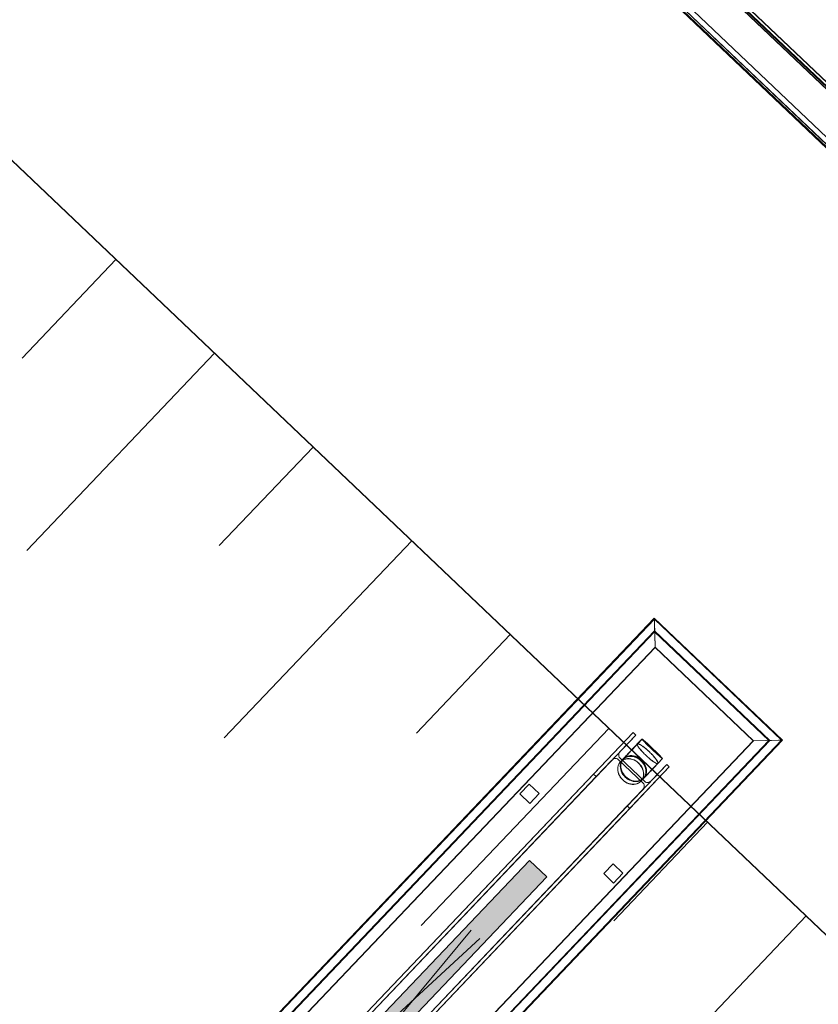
# Model space of a CAD drawing. Header units: metres. Extents: x 32343132.4 to 32343183.8, y 5699224 to 5699274.6.
# Tile 14 of 64: x 32343144.8 to 32343148.3, y 5699254.6 to 5699259. Entities that reach past the tile are written whole.
import ezdxf

# ---------------------------------------------------------------- set-up
doc = ezdxf.new("R2010")
doc.units = ezdxf.units.M
for name, color, linetype, lineweight in [('0-1', 7, 'Continuous', 5), ('A-DETL-GENF', 7, 'Continuous', 18), ('A-DETL-GENF-2', 7, 'Continuous', 50), ('E-LITE-EQPM', 7, 'Continuous', 50)]:
    doc.layers.add(name, color=color, linetype=linetype, lineweight=lineweight)
for name, color, linetype, lineweight, true_color in [('A-DETL-1', 254, 'Continuous', 18, 0xbebebe), ('A-DETL-GENF-3', 2, 'Continuous', 50, 0xffff00), ('A-FLOR-HRAL-1', 7, 'Continuous', 5, 0xcccccc), ('A-GENM-1', 7, 'Continuous', 5, 0xcccccc), ('A-MASS-1', 7, 'Continuous', 5, 0xcccccc), ('S-COLS-2', 7, 'Continuous', 5, 0xcccccc)]:
    doc.layers.add(name, color=color, linetype=linetype, lineweight=lineweight, true_color=true_color)

# ---------------------------------------------------------------- blocks, each defined once
blk = doc.blocks.new('Rohrformteil_Anschluss_mitte - Rohrformteil_Anschluss_mitte-3282657-TGA_190_LP5_GR_EG-TGA-01_G_')
at = {"layer": 'A-GENM-1'}
for p, q in [((-0.0648, 0.0945), (-0.0648, 0.0645)), ((-0.064, 0.0945), (-0.064, 0.0645)), ((0.0594, 0.0645), (0.0594, 0.0945)), ((0.0602, 0.0645), (0.0602, 0.0945)), ((-0.0648, -0.0268), (-0.0648, -0.0435)), ((-0.064, -0.0275), (-0.064, -0.0435)), ((-0.0629, -0.0255), (-0.0629, -0.0275)), ((0.0583, -0.0275), (0.0583, -0.0255)), ((0.0594, -0.0435), (0.0594, -0.0275)), ((0.0602, -0.0435), (0.0602, -0.0268))]:
    blk.add_line(p, q, dxfattribs=at)
at = {"layer": 'A-GENM-1', "flags": 128}
for points in [[(-0.0648, 0.0645), (-0.0648, 0.0579), (-0.0648, 0.0515), (-0.0648, 0.0451), (-0.0648, 0.0388), (-0.0648, 0.0327), (-0.0648, 0.0267), (-0.0648, 0.0209), (-0.0648, 0.0152), (-0.0648, 0.0097), (-0.0648, 0.0043), (-0.0648, -0.0009), (-0.0648, -0.0059), (-0.0648, -0.0107), (-0.0648, -0.0153), (-0.0648, -0.0196), (-0.0648, -0.0238), (-0.0648, -0.0251)], [(-0.064, 0.0645), (-0.064, 0.0579), (-0.064, 0.0515), (-0.064, 0.0451), (-0.064, 0.0388), (-0.064, 0.0327), (-0.064, 0.0267), (-0.064, 0.0209), (-0.064, 0.0152), (-0.064, 0.0097), (-0.064, 0.0043), (-0.064, -0.0009), (-0.064, -0.0059), (-0.064, -0.0107), (-0.064, -0.0153), (-0.064, -0.0196), (-0.064, -0.0238), (-0.064, -0.0251)], [(0.0594, -0.0251), (0.0594, -0.021), (0.0594, -0.0167), (0.0594, -0.0122), (0.0594, -0.0075), (0.0594, -0.0025), (0.0594, 0.0026), (0.0594, 0.0079), (0.0594, 0.0134), (0.0594, 0.019), (0.0594, 0.0248), (0.0594, 0.0307), (0.0594, 0.0368), (0.0594, 0.043), (0.0594, 0.0494), (0.0594, 0.0558), (0.0594, 0.0623), (0.0594, 0.0645)], [(0.0602, -0.0251), (0.0602, -0.021), (0.0602, -0.0167), (0.0602, -0.0122), (0.0602, -0.0075), (0.0602, -0.0025), (0.0602, 0.0026), (0.0602, 0.0079), (0.0602, 0.0134), (0.0602, 0.019), (0.0602, 0.0248), (0.0602, 0.0307), (0.0602, 0.0368), (0.0602, 0.043), (0.0602, 0.0494), (0.0602, 0.0558), (0.0602, 0.0623), (0.0602, 0.0645)], [(-0.0023, 0.0246), (-0.0048, 0.0246), (-0.0073, 0.0245), (-0.0097, 0.0243), (-0.0122, 0.024), (-0.0147, 0.0236), (-0.0171, 0.0232), (-0.0195, 0.0226), (-0.0219, 0.022), (-0.0242, 0.0214), (-0.0265, 0.0206), (-0.0288, 0.0198), (-0.031, 0.0189), (-0.0332, 0.0179), (-0.0354, 0.0168), (-0.0375, 0.0157), (-0.0395, 0.0145), (-0.0415, 0.0133), (-0.0434, 0.012), (-0.0452, 0.0106), (-0.047, 0.0091), (-0.0487, 0.0076), (-0.0504, 0.0061), (-0.0519, 0.0045), (-0.0534, 0.0028), (-0.0548, 0.0011), (-0.0561, -0.0007), (-0.0573, -0.0025), (-0.0585, -0.0043), (-0.0595, -0.0062), (-0.0605, -0.0081), (-0.0614, -0.01), (-0.0621, -0.012), (-0.0628, -0.014), (-0.0634, -0.016), (-0.0639, -0.018), (-0.0642, -0.0201), (-0.0645, -0.0221), (-0.0647, -0.0242), (-0.0648, -0.0254)], [(-0.0637, -0.027), (-0.0637, -0.025), (-0.0636, -0.023), (-0.0634, -0.021), (-0.0632, -0.019), (-0.0628, -0.0171), (-0.0623, -0.0151), (-0.0618, -0.0132), (-0.0611, -0.0112), (-0.0604, -0.0093), (-0.0596, -0.0075), (-0.0586, -0.0056), (-0.0576, -0.0038), (-0.0565, -0.002), (-0.0553, -0.0003), (-0.054, 0.0014), (-0.0527, 0.0031), (-0.0512, 0.0047), (-0.0497, 0.0063), (-0.0481, 0.0078), (-0.0464, 0.0093), (-0.0447, 0.0107), (-0.0429, 0.012), (-0.041, 0.0133), (-0.0391, 0.0145), (-0.0371, 0.0157), (-0.035, 0.0168), (-0.0329, 0.0179), (-0.0307, 0.0188), (-0.0285, 0.0197), (-0.0263, 0.0205), (-0.024, 0.0213), (-0.0217, 0.022), (-0.0193, 0.0226), (-0.0169, 0.0231), (-0.0145, 0.0235), (-0.0121, 0.0239), (-0.0097, 0.0242), (-0.0072, 0.0244), (-0.0047, 0.0245), (-0.0023, 0.0245)], [(0.0602, -0.0254), (0.0601, -0.0234), (0.0599, -0.0213), (0.0595, -0.0193), (0.0591, -0.0172), (0.0586, -0.0152), (0.058, -0.0132), (0.0573, -0.0112), (0.0565, -0.0092), (0.0556, -0.0073), (0.0546, -0.0054), (0.0535, -0.0036), (0.0523, -0.0017), (0.051, 0), (0.0497, 0.0018), (0.0482, 0.0035), (0.0467, 0.0051), (0.0451, 0.0067), (0.0435, 0.0082), (0.0417, 0.0097), (0.0399, 0.0111), (0.0381, 0.0125), (0.0361, 0.0138), (0.0341, 0.015), (0.0321, 0.0162), (0.03, 0.0173), (0.0278, 0.0183), (0.0256, 0.0192), (0.0233, 0.0201), (0.021, 0.0209), (0.0187, 0.0216), (0.0164, 0.0223), (0.014, 0.0229), (0.0115, 0.0234), (0.0091, 0.0238), (0.0066, 0.0241), (0.0042, 0.0244), (0.0017, 0.0245), (-0.0008, 0.0246), (-0.0023, 0.0246)], [(-0.0023, 0.0245), (0.0002, 0.0245), (0.0026, 0.0244), (0.0051, 0.0242), (0.0075, 0.0239), (0.01, 0.0235), (0.0124, 0.0231), (0.0148, 0.0226), (0.0171, 0.022), (0.0194, 0.0213), (0.0217, 0.0205), (0.024, 0.0197), (0.0262, 0.0188), (0.0283, 0.0178), (0.0304, 0.0168), (0.0325, 0.0157), (0.0345, 0.0145), (0.0364, 0.0133), (0.0383, 0.012), (0.0401, 0.0107), (0.0419, 0.0092), (0.0435, 0.0078), (0.0451, 0.0063), (0.0467, 0.0047), (0.0481, 0.0031), (0.0495, 0.0014), (0.0507, -0.0003), (0.0519, -0.002), (0.053, -0.0038), (0.0541, -0.0056), (0.055, -0.0075), (0.0558, -0.0094), (0.0566, -0.0113), (0.0572, -0.0132), (0.0578, -0.0151), (0.0582, -0.0171), (0.0586, -0.019), (0.0589, -0.021), (0.059, -0.023), (0.0591, -0.025), (0.0591, -0.027)]]:
    blk.add_lwpolyline(points, dxfattribs=at)
at = {"layer": 'A-GENM-1'}
for centre, major_axis, ratio, start_param, end_param in [((-0.0023, 0.0945), (0.0625, 0), 0.034899, 0, 3.141593), ((-0.0023, 0.0945), (0.0625, 0), 0.0349, 3.141593, 6.283185), ((-0.0023, 0.0945), (0.0617, 0), 0.034899, 0, 3.141593), ((-0.0023, 0.0945), (0.0617, 0), 0.034899, 3.141593, 6.283185), ((-0.0023, -0.0251), (0.0625, 0), 0.81929, 0, 3.141593), ((-0.0023, -0.0268), (0.0625, 0), 0.819152, 1.570796, 4.712389), ((-0.0023, -0.0435), (0.0625, 0), 0.819152, 1.570796, 4.712389), ((-0.0023, -0.0262), (0.062, 0), 0.819152, 1.570796, 4.712389), ((-0.0023, -0.0251), (0.0617, 0), 0.81929, 0, 3.141593), ((-0.0023, -0.0275), (0.0617, 0), 0.819152, 1.570796, 4.712389), ((-0.0023, -0.0435), (0.0617, 0), 0.819152, 1.570796, 4.712389), ((-0.0023, -0.0255), (0.0614, 0), 0.819152, 1.570796, 4.712389), ((-0.0023, -0.0255), (0.0606, 0), 0.819152, 1.570796, 4.712389), ((-0.0023, -0.0275), (0.0606, 0), 0.819152, 1.570796, 4.712389), ((-0.0023, -0.0255), (0.0614, 0), 0.819152, 4.712389, 7.853982), ((-0.0023, -0.0262), (0.062, 0), 0.819152, 4.712389, 7.853982), ((-0.0023, -0.0268), (0.0625, 0), 0.819152, 4.712389, 7.853982), ((-0.0023, -0.0255), (0.0606, 0), 0.819152, 4.712389, 7.853982), ((-0.0023, -0.0275), (0.0617, 0), 0.819152, 4.712389, 7.853982), ((-0.0023, -0.0275), (0.0606, 0), 0.819152, 4.712389, 7.853982), ((-0.0023, -0.0435), (0.0625, 0), 0.819152, 4.712389, 7.853982), ((-0.0023, -0.0435), (0.0617, 0), 0.819152, 4.712389, 7.853982), ((-0.0023, -0.0251), (0.0625, 0), 0.81929, 3.141593, 6.283185), ((-0.0023, -0.0251), (0.0617, 0), 0.81929, 3.141593, 6.283185)]:
    blk.add_ellipse(centre, major_axis=major_axis, ratio=ratio, start_param=start_param, end_param=end_param, dxfattribs=at)
for points, knots in [([(-0.0648, 0.0645), (-0.0648, 0.0655), (-0.0637, 0.0669), (-0.0602, 0.0687), (-0.0566, 0.0701), (-0.0521, 0.0714), (-0.0449, 0.0729), (-0.0326, 0.0748), (-0.0134, 0.0763), (0.0089, 0.0763), (0.0297, 0.0747), (0.0467, 0.0719), (0.0576, 0.0683), (0.0602, 0.0658), (0.0602, 0.0645)], [-1, -1, -1, -1, -0.916667, -0.875, -0.833333, -0.791667, -0.75, -0.666667, -0.555556, -0.444444, -0.333333, -0.222222, -0.111111, 0, 0, 0, 0]), ([(0.0602, 0.0645), (0.0602, 0.0635), (0.0588, 0.0617), (0.0525, 0.0593), (0.0425, 0.0572), (0.028, 0.0554), (0.0089, 0.0544), (-0.0134, 0.0544), (-0.0343, 0.0555), (-0.0512, 0.0578), (-0.0623, 0.0608), (-0.0648, 0.0632), (-0.0648, 0.0645)], [-1, -1, -1, -1, -0.916667, -0.833333, -0.75, -0.666667, -0.555556, -0.444444, -0.333333, -0.222222, -0.111111, 0, 0, 0, 0]), ([(0.0594, 0.0645), (0.0594, 0.0654), (0.0584, 0.0669), (0.0549, 0.0687), (0.0514, 0.07), (0.0469, 0.0713), (0.0398, 0.0728), (0.0276, 0.0747), (0.0087, 0.0761), (-0.0133, 0.0761), (-0.0339, 0.0746), (-0.0506, 0.0718), (-0.0615, 0.0682), (-0.064, 0.0658), (-0.064, 0.0645)], [-1, -1, -1, -1, -0.916667, -0.875, -0.833333, -0.791667, -0.75, -0.666667, -0.555556, -0.444444, -0.333333, -0.222222, -0.111111, 0, 0, 0, 0]), ([(-0.064, 0.0645), (-0.064, 0.0636), (-0.0626, 0.0618), (-0.0564, 0.0593), (-0.0465, 0.0573), (-0.0322, 0.0556), (-0.0133, 0.0545), (0.0087, 0.0545), (0.0293, 0.0557), (0.046, 0.0578), (0.0569, 0.0609), (0.0594, 0.0632), (0.0594, 0.0645)], [-1, -1, -1, -1, -0.916667, -0.833333, -0.75, -0.666667, -0.555556, -0.444444, -0.333333, -0.222222, -0.111111, 0, 0, 0, 0])]:
    blk.add_open_spline(points, degree=3, knots=knots, dxfattribs=at)
blk = doc.blocks.new('Aushub - Aushub-3443405-TGA_190_LP5_GR_EG-TGA-01_G_')
at = {"layer": 'A-MASS-1'}
for p, q in [((67.0725, 8.289), (67.4861, 8.7237)), ((67.0936, 7.4408), (67.9208, 8.3102)), ((67.9419, 7.4619), (68.3555, 7.8966)), ((67.963, 6.6136), (68.7902, 7.483)), ((68.8113, 6.6348), (69.2249, 7.0695)), ((68.8324, 5.7865), (69.6596, 6.6559)), ((69.6807, 5.8077), (70.0943, 6.2424)), ((69.7018, 4.9594), (70.529, 5.8288))]:
    blk.add_line(p, q, dxfattribs=at)
blk = doc.blocks.new('HE-B-Stütze - 3883432-TGA_190_LP5_GR_EG-TGA-01_G_')
at = {"layer": 'S-COLS-2'}
for p, q in [((67.9366, 4.7143), (69.7665, 6.6377)), ((67.9482, 4.7033), (69.7781, 6.6267)), ((69.7665, 6.6377), (69.5921, 6.4544)), ((69.7089, 6.554), (69.7781, 6.6267)), ((69.7781, 6.6267), (69.7665, 6.6377)), ((69.6728, 6.516), (67.8365, 4.5859)), ((69.6036, 6.4433), (69.6728, 6.516)), ((69.7001, 6.5186), (69.8103, 6.4139)), ((69.8178, 6.4218), (69.7077, 6.5266)), ((68.0844, 4.5737), (69.9143, 6.4971)), ((68.096, 4.5627), (69.9259, 6.4861)), ((69.7514, 6.3027), (69.9259, 6.4861)), ((69.9143, 6.4971), (69.8451, 6.4244)), ((69.9259, 6.4861), (69.9143, 6.4971)), ((67.7515, 4.5197), (69.5921, 6.4544)), ((67.7631, 4.5087), (69.6036, 6.4433)), ((69.5921, 6.4544), (69.6036, 6.4433)), ((67.9727, 4.4563), (69.809, 6.3865)), ((69.809, 6.3865), (69.7399, 6.3137)), ((67.8993, 4.3791), (69.7399, 6.3137)), ((67.9109, 4.3681), (69.7514, 6.3027)), ((69.7399, 6.3137), (69.7514, 6.3027)), ((67.7515, 4.5197), (67.9366, 4.7143)), ((67.9482, 4.7033), (67.8748, 4.6261)), ((67.9366, 4.7143), (67.9482, 4.7033)), ((67.8365, 4.5859), (67.7631, 4.5087)), ((67.9748, 4.4846), (67.8647, 4.5894)), ((67.8727, 4.5978), (67.9828, 4.493)), ((68.096, 4.5627), (67.9109, 4.3681)), ((68.011, 4.4965), (68.0844, 4.5737)), ((68.0844, 4.5737), (68.096, 4.5627)), ((67.7631, 4.5087), (67.7515, 4.5197)), ((67.8993, 4.3791), (67.9727, 4.4563)), ((67.9109, 4.3681), (67.8993, 4.3791))]:
    blk.add_line(p, q, dxfattribs=at)
at = {"layer": 'S-COLS-2', "flags": 128}
for points in [[(69.6728, 6.516), (69.6763, 6.5191), (69.6803, 6.5213), (69.6846, 6.5227), (69.6889, 6.5231), (69.6931, 6.5225), (69.6969, 6.521), (69.7001, 6.5186)], [(69.7077, 6.5266), (69.7051, 6.5297), (69.7034, 6.5334), (69.7027, 6.5376), (69.7028, 6.5419), (69.704, 6.5462), (69.7061, 6.5503), (69.7089, 6.554)], [(69.8103, 6.4139), (69.8128, 6.4107), (69.8145, 6.407), (69.8153, 6.4029), (69.8151, 6.3985), (69.8139, 6.3942), (69.8119, 6.3901), (69.809, 6.3865)], [(69.8451, 6.4244), (69.8416, 6.4214), (69.8376, 6.4191), (69.8334, 6.4177), (69.829, 6.4173), (69.8249, 6.4179), (69.8211, 6.4194), (69.8178, 6.4218)], [(67.8748, 4.6261), (67.8717, 4.6223), (67.8695, 4.618), (67.8682, 4.6135), (67.8679, 4.609), (67.8685, 4.6047), (67.8702, 4.6009), (67.8727, 4.5978)], [(67.8647, 4.5894), (67.8614, 4.5917), (67.8575, 4.5932), (67.8532, 4.5936), (67.8488, 4.5931), (67.8444, 4.5916), (67.8402, 4.5891), (67.8365, 4.5859)], [(67.9727, 4.4563), (67.9757, 4.4601), (67.978, 4.4644), (67.9793, 4.4689), (67.9796, 4.4734), (67.979, 4.4777), (67.9773, 4.4815), (67.9748, 4.4846)], [(67.9828, 4.493), (67.9861, 4.4907), (67.99, 4.4892), (67.9942, 4.4888), (67.9987, 4.4893), (68.0031, 4.4909), (68.0073, 4.4933), (68.011, 4.4965)]]:
    blk.add_lwpolyline(points, dxfattribs=at)
blk = doc.blocks.new('construction-roof-accessories--rheinzink-rzk010046 - construction-roof-accessories--rheinzink-rzk010046-3213829-TGA_190_LP5_GR_EG-TGA-01_G_')
at = {"layer": 'A-GENM-1'}
for p, q in [((1.493, 0.1143), (-1.507, 0.1143)), ((-1.507, 0.1143), (-1.507, -0.0751)), ((1.493, 0.1133), (-1.507, 0.1133)), ((-1.507, -0.0741), (-1.507, 0.1133)), ((-1.507, 0.111), (-1.507, 0.1077)), ((-1.507, 0.111), (1.493, 0.111)), ((-1.507, 0.1085), (-1.507, 0.1101)), ((-1.507, 0.1101), (1.493, 0.1101)), ((-1.507, 0.1085), (-1.507, 0.1027)), ((-1.507, 0.1019), (-1.507, 0.1077)), ((-1.507, 0.1027), (-1.507, 0.1019)), ((-1.507, 0.1027), (1.493, 0.1027)), ((-1.507, 0.1019), (1.493, 0.1019)), ((1.493, -0.0751), (1.493, 0.1143)), ((1.493, 0.1133), (1.493, -0.0741)), ((1.493, 0.1077), (1.493, 0.111)), ((1.493, 0.1101), (1.493, 0.1085)), ((1.493, 0.1027), (1.493, 0.1085)), ((1.493, 0.1077), (1.493, 0.1019)), ((1.493, 0.1019), (1.493, 0.1027)), ((-1.507, -0.0741), (1.493, -0.0741)), ((-1.507, -0.0742), (-1.507, -0.0741)), ((-1.507, -0.0741), (1.493, -0.0741)), ((-1.507, -0.0741), (1.493, -0.0741)), ((-1.507, -0.0742), (-1.507, -0.0969)), ((-1.507, -0.0751), (1.493, -0.0751)), ((-1.507, -0.096), (-1.507, -0.0751)), ((1.493, -0.0751), (-1.507, -0.0751)), ((-1.507, -0.0751), (1.493, -0.0751)), ((1.493, -0.0809), (-1.507, -0.0809)), ((-1.507, -0.0809), (-1.507, -0.0826)), ((-1.507, -0.084), (-1.507, -0.081)), ((-1.507, -0.081), (1.493, -0.081)), ((1.493, -0.0818), (-1.507, -0.0818)), ((-1.507, -0.0829), (-1.507, -0.0818)), ((-1.507, -0.0819), (-1.507, -0.0848)), ((-1.507, -0.0819), (1.493, -0.0819)), ((-1.507, -0.0848), (-1.507, -0.084)), ((-1.507, -0.084), (1.493, -0.084)), ((-1.507, -0.0848), (1.493, -0.0848)), ((1.493, -0.0741), (1.493, -0.0742)), ((1.493, -0.0969), (1.493, -0.0742)), ((1.493, -0.0751), (1.493, -0.096)), ((1.493, -0.0826), (1.493, -0.0809)), ((1.493, -0.081), (1.493, -0.084)), ((1.493, -0.0818), (1.493, -0.0829)), ((1.493, -0.0848), (1.493, -0.0819)), ((1.493, -0.084), (1.493, -0.0848)), ((-1.507, -0.096), (1.493, -0.096)), ((-1.507, -0.0969), (1.493, -0.0969))]:
    blk.add_line(p, q, dxfattribs=at)
blk = doc.blocks.new('Geländer - 60-4048510-TGA_190_LP5_GR_EG-TGA-01_G_')
at = {"layer": 'A-FLOR-HRAL-1'}
for p, q in [((0.03, 0.03), (-0.03, 0.03)), ((-0.03, 0.03), (-0.03, -0.03)), ((-0.03, -0.03), (-0.03, 0.03)), ((-0.03, 0.03), (0.03, 0.03)), ((0.03, -0.03), (0.03, 0.03)), ((0.03, 0.03), (0.03, -0.03)), ((-0.03, -0.03), (0.03, -0.03)), ((0.03, -0.03), (-0.03, -0.03))]:
    blk.add_line(p, q, dxfattribs=at)
blk = doc.blocks.new('Geländer - Geländer-4039571-TGA_190_LP5_GR_EG-TGA-01_G_')
at = {"layer": 'A-FLOR-HRAL-1'}
for p, q in [((69.8597, 7.1422), (64.4278, 1.4328)), ((69.8597, 7.1422), (64.4278, 1.4328)), ((69.8598, 7.138), (64.432, 1.4329)), ((69.8598, 7.138), (64.432, 1.4329)), ((70.4252, 6.6042), (69.8597, 7.1422)), ((70.4252, 6.6042), (69.8597, 7.1422)), ((70.4209, 6.6041), (69.8598, 7.138)), ((70.4209, 6.6041), (69.8598, 7.138)), ((69.8609, 7.0937), (69.86, 7.1287)), ((69.86, 7.1287), (69.8609, 7.0937)), ((69.8628, 7.0146), (69.86, 7.1267)), ((69.86, 7.1267), (69.8628, 7.0146)), ((69.8609, 7.0911), (69.8601, 7.1261)), ((69.8601, 7.1261), (69.8609, 7.0911)), ((69.8601, 7.1243), (69.8629, 7.0123)), ((69.8629, 7.0123), (69.8601, 7.1243)), ((64.4845, 1.4342), (69.8611, 7.0856)), ((64.4887, 1.4343), (69.8612, 7.0813)), ((69.8611, 7.0856), (70.3685, 6.6028)), ((69.8612, 7.0813), (70.3643, 6.6027)), ((64.5554, 1.436), (69.8628, 7.0146)), ((64.5554, 1.436), (69.8628, 7.0146)), ((64.5578, 1.436), (69.8629, 7.0123)), ((64.5578, 1.436), (69.8629, 7.0123)), ((69.8628, 7.0146), (70.2975, 6.6011)), ((69.8629, 7.0123), (69.8628, 7.0146)), ((69.8628, 7.0146), (69.8629, 7.0123)), ((69.8628, 7.0146), (70.2975, 6.6011)), ((69.8629, 7.0123), (70.2952, 6.601)), ((69.8629, 7.0123), (70.2952, 6.601)), ((70.2975, 6.6011), (64.9901, 1.0224)), ((70.2975, 6.6011), (64.9901, 1.0224)), ((70.2952, 6.601), (64.9901, 1.0248)), ((70.2952, 6.601), (64.9901, 1.0248)), ((70.3643, 6.6027), (64.9918, 0.9557)), ((70.3685, 6.6028), (64.9919, 0.9515)), ((64.9932, 0.899), (70.4209, 6.6041)), ((64.9932, 0.899), (70.4209, 6.6041)), ((64.9933, 0.8948), (70.4252, 6.6042)), ((64.9933, 0.8948), (70.4252, 6.6042)), ((70.2952, 6.601), (70.4072, 6.6038)), ((70.4072, 6.6038), (70.2952, 6.601)), ((70.2975, 6.6011), (70.2952, 6.601)), ((70.2952, 6.601), (70.2975, 6.6011)), ((70.4096, 6.6039), (70.2975, 6.6011)), ((70.2975, 6.6011), (70.4096, 6.6039)), ((70.409, 6.6038), (70.374, 6.603)), ((70.374, 6.603), (70.409, 6.6038)), ((70.4116, 6.6039), (70.3766, 6.603)), ((70.3766, 6.603), (70.4116, 6.6039))]:
    blk.add_line(p, q, dxfattribs=at)
for points in [[(69.86, 7.1287), (69.8599, 7.1309), (69.8598, 7.1348), (69.8597, 7.1392), (69.8597, 7.1419), (69.8596, 7.1426), (69.8597, 7.1413), (69.8598, 7.1381), (69.8599, 7.1332), (69.86, 7.129), (69.86, 7.1267)], [(69.86, 7.1267), (69.86, 7.129), (69.8599, 7.1332), (69.8598, 7.1381), (69.8597, 7.1413), (69.8596, 7.1426), (69.8597, 7.1419), (69.8597, 7.1392), (69.8598, 7.1348), (69.8599, 7.1309), (69.86, 7.1287)], [(69.8601, 7.1261), (69.86, 7.128), (69.8599, 7.1315), (69.8598, 7.1354), (69.8598, 7.1377), (69.8598, 7.1383), (69.8598, 7.1372), (69.8598, 7.1344), (69.86, 7.13), (69.86, 7.1263), (69.8601, 7.1243)], [(69.8601, 7.1243), (69.86, 7.1263), (69.86, 7.13), (69.8598, 7.1344), (69.8598, 7.1372), (69.8598, 7.1383), (69.8598, 7.1377), (69.8598, 7.1354), (69.8599, 7.1315), (69.86, 7.128), (69.8601, 7.1261)], [(70.4072, 6.6038), (70.4092, 6.6039), (70.4129, 6.6039), (70.4173, 6.604), (70.4201, 6.6041), (70.4212, 6.6041), (70.4206, 6.6041), (70.4183, 6.6041), (70.4144, 6.604), (70.4109, 6.6039), (70.409, 6.6038)], [(70.409, 6.6038), (70.4109, 6.6039), (70.4144, 6.604), (70.4183, 6.6041), (70.4206, 6.6041), (70.4212, 6.6041), (70.4201, 6.6041), (70.4173, 6.604), (70.4129, 6.6039), (70.4092, 6.6039), (70.4072, 6.6038)], [(70.4096, 6.6039), (70.4119, 6.6039), (70.4161, 6.604), (70.421, 6.6041), (70.4242, 6.6042), (70.4255, 6.6043), (70.4248, 6.6042), (70.4221, 6.6042), (70.4177, 6.604), (70.4138, 6.604), (70.4116, 6.6039)], [(70.4116, 6.6039), (70.4138, 6.604), (70.4177, 6.604), (70.4221, 6.6042), (70.4248, 6.6042), (70.4255, 6.6043), (70.4242, 6.6042), (70.421, 6.6041), (70.4161, 6.604), (70.4119, 6.6039), (70.4096, 6.6039)]]:
    blk.add_open_spline(points, degree=3, dxfattribs=at)
for points, knots in [([(69.8609, 7.0937), (69.8609, 7.0926), (69.8609, 7.0911), (69.861, 7.0895), (69.861, 7.0883), (69.861, 7.0874), (69.861, 7.0864), (69.8611, 7.0855), (69.8611, 7.0855), (69.861, 7.0869), (69.861, 7.0897), (69.8609, 7.0923), (69.8609, 7.0937)], [-1, -1, -1, -1, -0.892857, -0.839286, -0.785714, -0.732143, -0.678571, -0.571429, -0.428571, -0.285714, -0.142857, 0, 0, 0, 0]), ([(69.8609, 7.0911), (69.861, 7.0898), (69.861, 7.088), (69.8611, 7.086), (69.8611, 7.0847), (69.8611, 7.0835), (69.8611, 7.0823), (69.8612, 7.0813), (69.8612, 7.0813), (69.8611, 7.083), (69.861, 7.0863), (69.861, 7.0894), (69.8609, 7.0911)], [-1, -1, -1, -1, -0.892857, -0.839286, -0.785714, -0.732143, -0.678571, -0.571429, -0.428571, -0.285714, -0.142857, 0, 0, 0, 0]), ([(70.374, 6.603), (70.3723, 6.6029), (70.3692, 6.6029), (70.3659, 6.6028), (70.3642, 6.6027), (70.3642, 6.6027), (70.3652, 6.6028), (70.3664, 6.6028), (70.3676, 6.6028), (70.3689, 6.6028), (70.3709, 6.6029), (70.3727, 6.6029), (70.374, 6.603)], [0, 0, 0, 0, 0.142857, 0.285714, 0.428571, 0.571429, 0.678571, 0.732143, 0.785714, 0.839286, 0.892857, 1, 1, 1, 1]), ([(70.3766, 6.603), (70.3752, 6.603), (70.3726, 6.6029), (70.3699, 6.6029), (70.3684, 6.6028), (70.3684, 6.6028), (70.3693, 6.6029), (70.3703, 6.6029), (70.3713, 6.6029), (70.3724, 6.6029), (70.3741, 6.603), (70.3756, 6.603), (70.3766, 6.603)], [0, 0, 0, 0, 0.142857, 0.285714, 0.428571, 0.571429, 0.678571, 0.732143, 0.785714, 0.839286, 0.892857, 1, 1, 1, 1])]:
    blk.add_open_spline(points, degree=3, knots=knots, dxfattribs=at)
for p, rotation in [((69.3096, 6.3678), 316.4272566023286), ((69.679, 6.0163), 136.4272566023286)]:
    blk.add_blockref('Geländer - 60-4048510-TGA_190_LP5_GR_EG-TGA-01_G_', p, dxfattribs=dict(rotation=rotation))
blk = doc.blocks.new('ARC_190_LPX_FM_Stellplätze_rvt-1-TGA_190_LP5_GR_EG-TGA-01_G_')
at = {"layer": 'A-MASS-1'}
for p, q in [((32343139.0227, 5699263.837), (32343173.5089, 5699231.0275)), ((32343139.0227, 5699263.8366), (32343173.5085, 5699231.0275))]:
    blk.add_line(p, q, dxfattribs=at)
at = {"layer": 'A-FLOR-HRAL-1'}
blk.add_blockref('Geländer - Geländer-4039571-TGA_190_LP5_GR_EG-TGA-01_G_', (32343077.7673, 5699249.1855), dxfattribs=at)
at = {"layer": 'A-GENM-1'}
for name, p, rotation in [('construction-roof-accessories--rheinzink-rzk010046 - construction-roof-accessories--rheinzink-rzk010046-3213829-TGA_190_LP5_GR_EG-TGA-01_G_', (32343148.2971, 5699258.6427), 136.4272566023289), ('Rohrformteil_Anschluss_mitte - Rohrformteil_Anschluss_mitte-3282657-TGA_190_LP5_GR_EG-TGA-01_G_', (32343147.5545, 5699255.6812), 316.4272566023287)]:
    blk.add_blockref(name, p, dxfattribs=dict(at, rotation=rotation))
at = {"layer": 'A-MASS-1'}
blk.add_blockref('Aushub - Aushub-3443405-TGA_190_LP5_GR_EG-TGA-01_G_', (32343077.7673, 5699249.1855), dxfattribs=at)
at = {"layer": 'S-COLS-2'}
blk.add_blockref('HE-B-Stütze - 3883432-TGA_190_LP5_GR_EG-TGA-01_G_', (32343077.7673, 5699249.1855), dxfattribs=at)
blk = doc.blocks.new('Regiolux Parsa - PSO _ 1500 ETS9 - 2400lm _ 4000K - Feuchtraumleuchte - Bewegungsmelder-V1-TGA_190_LP5_GR_EG-TGA-01_G_')
at = {"layer": 'A-DETL-GENF-2'}
blk.add_hatch(color=256, dxfattribs=at).paths.add_polyline_path([(0.8, 0.0525), (0.695, 0.0525), (0.695, -0.0525), (0.8, -0.0525)])
at = {"layer": 'A-DETL-GENF-3'}
blk.add_hatch(color=256, dxfattribs=at).paths.add_polyline_path([(0.695, 0.0525), (-0.8, 0.0525), (-0.8, -0.0525), (0.695, -0.0525)])
at = {"layer": 'A-DETL-GENF'}
for p, q in [((-0.8, -0.0525), (-0.8, 0.0525)), ((-0.8, 0.0525), (0.695, 0.0525)), ((0.695, -0.0525), (0.695, 0.0525)), ((0.695, 0.0525), (0.8, 0.0525)), ((0.695, 0.0525), (0.695, -0.0525)), ((0.8, 0.0525), (0.8, -0.0525)), ((-0.4, -0.0262), (0.4, 0.0262)), ((0.4, -0.0262), (-0.4, 0.0262)), ((0.695, -0.0525), (-0.8, -0.0525)), ((0.8, -0.0525), (0.695, -0.0525))]:
    blk.add_line(p, q, dxfattribs=at)

msp = doc.modelspace()

# ---------------------------------------------------------------- linework, layer by layer
at = {"layer": 'A-DETL-1'}
msp.add_line((32343175.4117, 5699232.7373), (32343140.6357, 5699265.8225), dxfattribs=at)

# ---------------------------------------------------------------- block references
at = {"layer": '0-1'}
msp.add_blockref('ARC_190_LPX_FM_Stellplätze_rvt-1-TGA_190_LP5_GR_EG-TGA-01_G_', (0, 0), dxfattribs=at)
at = {"layer": 'E-LITE-EQPM', "rotation": 226.4272566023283}
msp.add_blockref('Regiolux Parsa - PSO _ 1500 ETS9 - 2400lm _ 4000K - Feuchtraumleuchte - Bewegungsmelder-V1-TGA_190_LP5_GR_EG-TGA-01_G_', (32343146.5631, 5699254.6433), dxfattribs=at)

doc.saveas('drawing.dxf')
